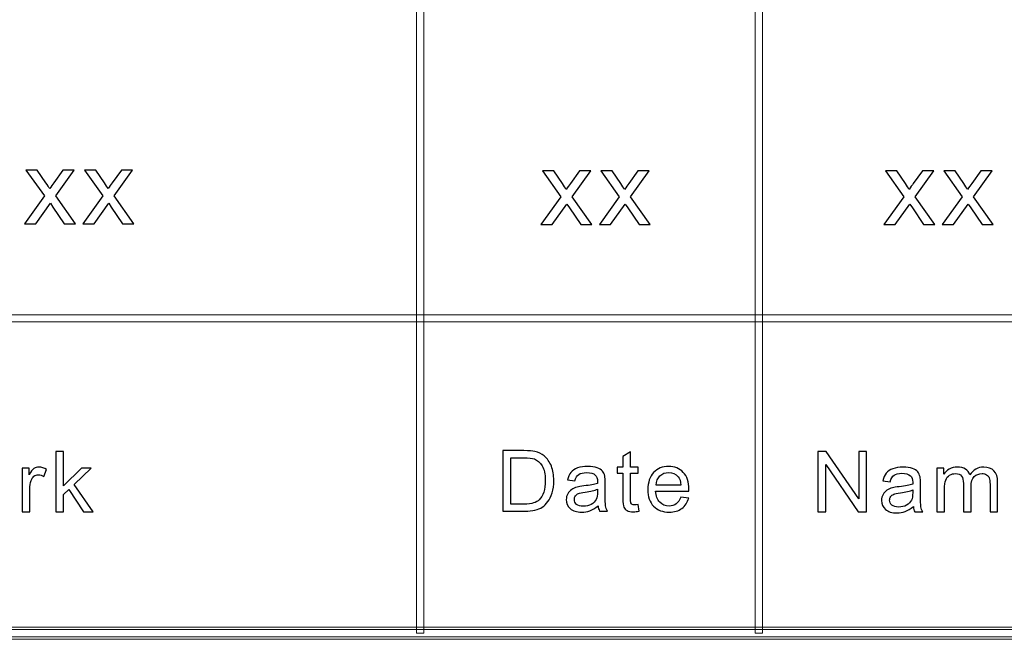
# Model space of a CAD drawing. Header units: millimetres. Extents: x -420 to 420, y -297 to 297.
# Tile 97 of 197: x 151 to 191, y -271 to -245. Entities that reach past the tile are written whole.
import ezdxf

# ---------------------------------------------------------------- set-up
doc = ezdxf.new("R2010")
doc.units = ezdxf.units.MM
doc.header["$MEASUREMENT"] = 0
doc.layers.add('layer 1', color=7, linetype='Continuous')

msp = doc.modelspace()

# ---------------------------------------------------------------- linework, layer by layer
at = {"layer": 'layer 1', "color": 7, "lineweight": 9}
for points in [[(167.4107, -270.3329), (167.4107, -270.3329), (167.1109, -270.3329), (167.1109, -270.3329), (167.1109, -270.3329), (167.1109, -270.3329), (167.1109, -218.3034), (167.1109, -218.3034), (167.1109, -218.3034), (167.1109, -218.3034), (167.4107, -218.3034), (167.4107, -218.3034), (167.4107, -218.3034), (167.4107, -218.3034), (167.4107, -270.3329), (167.4107, -270.3329)], [(181.4034, -270.3329), (181.4034, -270.3329), (181.1036, -270.3329), (181.1036, -270.3329), (181.1036, -270.3329), (181.1036, -270.3329), (181.1036, -218.3034), (181.1036, -218.3034), (181.1036, -218.3034), (181.1036, -218.3034), (181.4034, -218.3034), (181.4034, -218.3034), (181.4034, -218.3034), (181.4034, -218.3034), (181.4034, -270.3329), (181.4034, -270.3329)], [(393.1434, -257.1754), (393.1434, -257.1754), (393.1434, -257.4756), (393.1434, -257.4756), (393.1434, -257.4756), (393.1434, -257.4756), (117.2868, -257.4756), (117.2868, -257.4756), (117.2868, -257.4756), (117.2868, -257.4756), (117.2868, -257.1754), (117.2868, -257.1754), (117.2868, -257.1754), (117.2868, -257.1754), (393.1434, -257.1754), (393.1434, -257.1754)], [(-393.4478, -270.583), (-393.4478, -270.583), (-393.4478, -270.0827), (-393.4478, -270.0827), (-393.4478, -270.0827), (-393.4478, -270.0827), (393.1434, -270.0827), (393.1434, -270.0827), (393.1434, -270.0827), (393.1434, -270.0827), (393.1434, -270.583), (393.1434, -270.583), (393.1434, -270.583), (393.1434, -270.583), (-393.4478, -270.583), (-393.4478, -270.583)], [(393.2933, -270.1828), (393.2933, -270.1828), (393.2933, -270.483), (393.2933, -270.483), (393.2933, -270.483), (393.2933, -270.483), (117.1368, -270.483), (117.1368, -270.483), (117.1368, -270.483), (117.1368, -270.483), (117.1368, -270.1828), (117.1368, -270.1828), (117.1368, -270.1828), (117.1368, -270.1828), (393.2933, -270.1828), (393.2933, -270.1828)]]:
    msp.add_open_spline(points, degree=3, knots=[0, 0, 0, 0, 0.2, 0.2, 0.2, 0.2, 0.4, 0.4, 0.4, 0.4, 0.6, 0.6, 0.6, 0.6, 1, 1, 1, 1], dxfattribs=at)
at = {"layer": 'layer 1', "color": 7}
for points, knots in [([(150.9226, -253.4189), (150.9226, -253.4189), (151.7452, -252.2739), (151.7452, -252.2739), (151.7452, -252.2739), (151.7452, -252.2739), (150.9833, -251.2085), (150.9833, -251.2085), (150.9833, -251.2085), (150.9833, -251.2085), (151.453, -251.2085), (151.453, -251.2085), (151.453, -251.2085), (151.453, -251.2085), (151.8089, -251.7302), (151.8089, -251.7302), (151.8089, -251.7302), (151.8748, -251.8282), (151.9269, -251.9077), (151.9638, -251.9701), (151.9638, -251.9701), (152.0282, -251.8814), (152.0854, -251.8012), (152.1368, -251.7295), (152.1368, -251.7295), (152.1368, -251.7295), (152.5115, -251.2085), (152.5115, -251.2085), (152.5115, -251.2085), (152.5115, -251.2085), (152.9782, -251.2085), (152.9782, -251.2085), (152.9782, -251.2085), (152.9782, -251.2085), (152.212, -252.2739), (152.212, -252.2739), (152.212, -252.2739), (152.212, -252.2739), (153.0282, -253.4189), (153.0282, -253.4189), (153.0282, -253.4189), (153.0282, -253.4189), (152.5637, -253.4189), (152.5637, -253.4189), (152.5637, -253.4189), (152.5637, -253.4189), (152.0976, -252.7375), (152.0976, -252.7375), (152.0976, -252.7375), (152.0976, -252.7375), (151.9913, -252.5735), (151.9913, -252.5735), (151.9913, -252.5735), (151.9913, -252.5735), (151.3893, -253.4189), (151.3893, -253.4189), (151.3893, -253.4189), (151.3893, -253.4189), (150.9226, -253.4189), (150.9226, -253.4189)], [0, 0, 0, 0, 0.0625, 0.0625, 0.0625, 0.0625, 0.125, 0.125, 0.125, 0.125, 0.1875, 0.1875, 0.1875, 0.1875, 0.25, 0.25, 0.25, 0.25, 0.3125, 0.3125, 0.3125, 0.3125, 0.375, 0.375, 0.375, 0.375, 0.4375, 0.4375, 0.4375, 0.4375, 0.5, 0.5, 0.5, 0.5, 0.5625, 0.5625, 0.5625, 0.5625, 0.625, 0.625, 0.625, 0.625, 0.6875, 0.6875, 0.6875, 0.6875, 0.75, 0.75, 0.75, 0.75, 0.8125, 0.8125, 0.8125, 0.8125, 0.875, 0.875, 0.875, 0.875, 1, 1, 1, 1]), ([(153.3346, -253.4189), (153.3346, -253.4189), (154.1572, -252.2739), (154.1572, -252.2739), (154.1572, -252.2739), (154.1572, -252.2739), (153.3954, -251.2085), (153.3954, -251.2085), (153.3954, -251.2085), (153.3954, -251.2085), (153.865, -251.2085), (153.865, -251.2085), (153.865, -251.2085), (153.865, -251.2085), (154.221, -251.7302), (154.221, -251.7302), (154.221, -251.7302), (154.2868, -251.8282), (154.3389, -251.9077), (154.3758, -251.9701), (154.3758, -251.9701), (154.4402, -251.8814), (154.4974, -251.8012), (154.5488, -251.7295), (154.5488, -251.7295), (154.5488, -251.7295), (154.9235, -251.2085), (154.9235, -251.2085), (154.9235, -251.2085), (154.9235, -251.2085), (155.3903, -251.2085), (155.3903, -251.2085), (155.3903, -251.2085), (155.3903, -251.2085), (154.624, -252.2739), (154.624, -252.2739), (154.624, -252.2739), (154.624, -252.2739), (155.4402, -253.4189), (155.4402, -253.4189), (155.4402, -253.4189), (155.4402, -253.4189), (154.9757, -253.4189), (154.9757, -253.4189), (154.9757, -253.4189), (154.9757, -253.4189), (154.5096, -252.7375), (154.5096, -252.7375), (154.5096, -252.7375), (154.5096, -252.7375), (154.4033, -252.5735), (154.4033, -252.5735), (154.4033, -252.5735), (154.4033, -252.5735), (153.8013, -253.4189), (153.8013, -253.4189), (153.8013, -253.4189), (153.8013, -253.4189), (153.3346, -253.4189), (153.3346, -253.4189)], [0, 0, 0, 0, 0.0625, 0.0625, 0.0625, 0.0625, 0.125, 0.125, 0.125, 0.125, 0.1875, 0.1875, 0.1875, 0.1875, 0.25, 0.25, 0.25, 0.25, 0.3125, 0.3125, 0.3125, 0.3125, 0.375, 0.375, 0.375, 0.375, 0.4375, 0.4375, 0.4375, 0.4375, 0.5, 0.5, 0.5, 0.5, 0.5625, 0.5625, 0.5625, 0.5625, 0.625, 0.625, 0.625, 0.625, 0.6875, 0.6875, 0.6875, 0.6875, 0.75, 0.75, 0.75, 0.75, 0.8125, 0.8125, 0.8125, 0.8125, 0.875, 0.875, 0.875, 0.875, 1, 1, 1, 1]), ([(172.2544, -253.4502), (172.2544, -253.4502), (173.077, -252.3052), (173.077, -252.3052), (173.077, -252.3052), (173.077, -252.3052), (172.3151, -251.2398), (172.3151, -251.2398), (172.3151, -251.2398), (172.3151, -251.2398), (172.7848, -251.2398), (172.7848, -251.2398), (172.7848, -251.2398), (172.7848, -251.2398), (173.1407, -251.7615), (173.1407, -251.7615), (173.1407, -251.7615), (173.2066, -251.8595), (173.2587, -251.939), (173.2956, -252.0014), (173.2956, -252.0014), (173.36, -251.9127), (173.4172, -251.8325), (173.4685, -251.7608), (173.4685, -251.7608), (173.4685, -251.7608), (173.8433, -251.2398), (173.8433, -251.2398), (173.8433, -251.2398), (173.8433, -251.2398), (174.31, -251.2398), (174.31, -251.2398), (174.31, -251.2398), (174.31, -251.2398), (173.5438, -252.3052), (173.5438, -252.3052), (173.5438, -252.3052), (173.5438, -252.3052), (174.36, -253.4502), (174.36, -253.4502), (174.36, -253.4502), (174.36, -253.4502), (173.8955, -253.4502), (173.8955, -253.4502), (173.8955, -253.4502), (173.8955, -253.4502), (173.4294, -252.7688), (173.4294, -252.7688), (173.4294, -252.7688), (173.4294, -252.7688), (173.3231, -252.6048), (173.3231, -252.6048), (173.3231, -252.6048), (173.3231, -252.6048), (172.721, -253.4502), (172.721, -253.4502), (172.721, -253.4502), (172.721, -253.4502), (172.2544, -253.4502), (172.2544, -253.4502)], [0, 0, 0, 0, 0.0625, 0.0625, 0.0625, 0.0625, 0.125, 0.125, 0.125, 0.125, 0.1875, 0.1875, 0.1875, 0.1875, 0.25, 0.25, 0.25, 0.25, 0.3125, 0.3125, 0.3125, 0.3125, 0.375, 0.375, 0.375, 0.375, 0.4375, 0.4375, 0.4375, 0.4375, 0.5, 0.5, 0.5, 0.5, 0.5625, 0.5625, 0.5625, 0.5625, 0.625, 0.625, 0.625, 0.625, 0.6875, 0.6875, 0.6875, 0.6875, 0.75, 0.75, 0.75, 0.75, 0.8125, 0.8125, 0.8125, 0.8125, 0.875, 0.875, 0.875, 0.875, 1, 1, 1, 1]), ([(174.6664, -253.4502), (174.6664, -253.4502), (175.489, -252.3052), (175.489, -252.3052), (175.489, -252.3052), (175.489, -252.3052), (174.7272, -251.2398), (174.7272, -251.2398), (174.7272, -251.2398), (174.7272, -251.2398), (175.1968, -251.2398), (175.1968, -251.2398), (175.1968, -251.2398), (175.1968, -251.2398), (175.5527, -251.7615), (175.5527, -251.7615), (175.5527, -251.7615), (175.6186, -251.8595), (175.6707, -251.939), (175.7076, -252.0014), (175.7076, -252.0014), (175.772, -251.9127), (175.8292, -251.8325), (175.8806, -251.7608), (175.8806, -251.7608), (175.8806, -251.7608), (176.2553, -251.2398), (176.2553, -251.2398), (176.2553, -251.2398), (176.2553, -251.2398), (176.7221, -251.2398), (176.7221, -251.2398), (176.7221, -251.2398), (176.7221, -251.2398), (175.9558, -252.3052), (175.9558, -252.3052), (175.9558, -252.3052), (175.9558, -252.3052), (176.772, -253.4502), (176.772, -253.4502), (176.772, -253.4502), (176.772, -253.4502), (176.3075, -253.4502), (176.3075, -253.4502), (176.3075, -253.4502), (176.3075, -253.4502), (175.8414, -252.7688), (175.8414, -252.7688), (175.8414, -252.7688), (175.8414, -252.7688), (175.7351, -252.6048), (175.7351, -252.6048), (175.7351, -252.6048), (175.7351, -252.6048), (175.1331, -253.4502), (175.1331, -253.4502), (175.1331, -253.4502), (175.1331, -253.4502), (174.6664, -253.4502), (174.6664, -253.4502)], [0, 0, 0, 0, 0.0625, 0.0625, 0.0625, 0.0625, 0.125, 0.125, 0.125, 0.125, 0.1875, 0.1875, 0.1875, 0.1875, 0.25, 0.25, 0.25, 0.25, 0.3125, 0.3125, 0.3125, 0.3125, 0.375, 0.375, 0.375, 0.375, 0.4375, 0.4375, 0.4375, 0.4375, 0.5, 0.5, 0.5, 0.5, 0.5625, 0.5625, 0.5625, 0.5625, 0.625, 0.625, 0.625, 0.625, 0.6875, 0.6875, 0.6875, 0.6875, 0.75, 0.75, 0.75, 0.75, 0.8125, 0.8125, 0.8125, 0.8125, 0.875, 0.875, 0.875, 0.875, 1, 1, 1, 1]), ([(186.4197, -253.4502), (186.4197, -253.4502), (187.2423, -252.3052), (187.2423, -252.3052), (187.2423, -252.3052), (187.2423, -252.3052), (186.4804, -251.2398), (186.4804, -251.2398), (186.4804, -251.2398), (186.4804, -251.2398), (186.9501, -251.2398), (186.9501, -251.2398), (186.9501, -251.2398), (186.9501, -251.2398), (187.306, -251.7615), (187.306, -251.7615), (187.306, -251.7615), (187.3719, -251.8595), (187.424, -251.939), (187.4609, -252.0014), (187.4609, -252.0014), (187.5253, -251.9127), (187.5825, -251.8325), (187.6338, -251.7608), (187.6338, -251.7608), (187.6338, -251.7608), (188.0086, -251.2398), (188.0086, -251.2398), (188.0086, -251.2398), (188.0086, -251.2398), (188.4753, -251.2398), (188.4753, -251.2398), (188.4753, -251.2398), (188.4753, -251.2398), (187.7091, -252.3052), (187.7091, -252.3052), (187.7091, -252.3052), (187.7091, -252.3052), (188.5253, -253.4502), (188.5253, -253.4502), (188.5253, -253.4502), (188.5253, -253.4502), (188.0608, -253.4502), (188.0608, -253.4502), (188.0608, -253.4502), (188.0608, -253.4502), (187.5947, -252.7688), (187.5947, -252.7688), (187.5947, -252.7688), (187.5947, -252.7688), (187.4884, -252.6048), (187.4884, -252.6048), (187.4884, -252.6048), (187.4884, -252.6048), (186.8863, -253.4502), (186.8863, -253.4502), (186.8863, -253.4502), (186.8863, -253.4502), (186.4197, -253.4502), (186.4197, -253.4502)], [0, 0, 0, 0, 0.0625, 0.0625, 0.0625, 0.0625, 0.125, 0.125, 0.125, 0.125, 0.1875, 0.1875, 0.1875, 0.1875, 0.25, 0.25, 0.25, 0.25, 0.3125, 0.3125, 0.3125, 0.3125, 0.375, 0.375, 0.375, 0.375, 0.4375, 0.4375, 0.4375, 0.4375, 0.5, 0.5, 0.5, 0.5, 0.5625, 0.5625, 0.5625, 0.5625, 0.625, 0.625, 0.625, 0.625, 0.6875, 0.6875, 0.6875, 0.6875, 0.75, 0.75, 0.75, 0.75, 0.8125, 0.8125, 0.8125, 0.8125, 0.875, 0.875, 0.875, 0.875, 1, 1, 1, 1]), ([(188.8317, -253.4502), (188.8317, -253.4502), (189.6543, -252.3052), (189.6543, -252.3052), (189.6543, -252.3052), (189.6543, -252.3052), (188.8925, -251.2398), (188.8925, -251.2398), (188.8925, -251.2398), (188.8925, -251.2398), (189.3621, -251.2398), (189.3621, -251.2398), (189.3621, -251.2398), (189.3621, -251.2398), (189.718, -251.7615), (189.718, -251.7615), (189.718, -251.7615), (189.7839, -251.8595), (189.836, -251.939), (189.8729, -252.0014), (189.8729, -252.0014), (189.9373, -251.9127), (189.9945, -251.8325), (190.0459, -251.7608), (190.0459, -251.7608), (190.0459, -251.7608), (190.4206, -251.2398), (190.4206, -251.2398), (190.4206, -251.2398), (190.4206, -251.2398), (190.8874, -251.2398), (190.8874, -251.2398), (190.8874, -251.2398), (190.8874, -251.2398), (190.1211, -252.3052), (190.1211, -252.3052), (190.1211, -252.3052), (190.1211, -252.3052), (190.9373, -253.4502), (190.9373, -253.4502), (190.9373, -253.4502), (190.9373, -253.4502), (190.4728, -253.4502), (190.4728, -253.4502), (190.4728, -253.4502), (190.4728, -253.4502), (190.0067, -252.7688), (190.0067, -252.7688), (190.0067, -252.7688), (190.0067, -252.7688), (189.9004, -252.6048), (189.9004, -252.6048), (189.9004, -252.6048), (189.9004, -252.6048), (189.2984, -253.4502), (189.2984, -253.4502), (189.2984, -253.4502), (189.2984, -253.4502), (188.8317, -253.4502), (188.8317, -253.4502)], [0, 0, 0, 0, 0.0625, 0.0625, 0.0625, 0.0625, 0.125, 0.125, 0.125, 0.125, 0.1875, 0.1875, 0.1875, 0.1875, 0.25, 0.25, 0.25, 0.25, 0.3125, 0.3125, 0.3125, 0.3125, 0.375, 0.375, 0.375, 0.375, 0.4375, 0.4375, 0.4375, 0.4375, 0.5, 0.5, 0.5, 0.5, 0.5625, 0.5625, 0.5625, 0.5625, 0.625, 0.625, 0.625, 0.625, 0.6875, 0.6875, 0.6875, 0.6875, 0.75, 0.75, 0.75, 0.75, 0.8125, 0.8125, 0.8125, 0.8125, 0.875, 0.875, 0.875, 0.875, 1, 1, 1, 1]), ([(152.2224, -265.3238), (152.2224, -265.3238), (152.2224, -262.8219), (152.2224, -262.8219), (152.2224, -262.8219), (152.2224, -262.8219), (152.5359, -262.8219), (152.5359, -262.8219), (152.5359, -262.8219), (152.5359, -262.8219), (152.5359, -264.247), (152.5359, -264.247), (152.5359, -264.247), (152.5359, -264.247), (153.2767, -263.5103), (153.2767, -263.5103), (153.2767, -263.5103), (153.2767, -263.5103), (153.6816, -263.5103), (153.6816, -263.5103), (153.6816, -263.5103), (153.6816, -263.5103), (152.9763, -264.1841), (152.9763, -264.1841), (152.9763, -264.1841), (152.9763, -264.1841), (153.7529, -265.3238), (153.7529, -265.3238), (153.7529, -265.3238), (153.7529, -265.3238), (153.3669, -265.3238), (153.3669, -265.3238), (153.3669, -265.3238), (153.3669, -265.3238), (152.7531, -264.3972), (152.7531, -264.3972), (152.7531, -264.3972), (152.7531, -264.3972), (152.5359, -264.6046), (152.5359, -264.6046), (152.5359, -264.6046), (152.5359, -264.6046), (152.5359, -265.3238), (152.5359, -265.3238), (152.5359, -265.3238), (152.5359, -265.3238), (152.2224, -265.3238), (152.2224, -265.3238)], [0, 0, 0, 0, 0.0769231, 0.0769231, 0.0769231, 0.0769231, 0.1538462, 0.1538462, 0.1538462, 0.1538462, 0.2307692, 0.2307692, 0.2307692, 0.2307692, 0.3076923, 0.3076923, 0.3076923, 0.3076923, 0.3846154, 0.3846154, 0.3846154, 0.3846154, 0.4615385, 0.4615385, 0.4615385, 0.4615385, 0.5384615, 0.5384615, 0.5384615, 0.5384615, 0.6153846, 0.6153846, 0.6153846, 0.6153846, 0.6923077, 0.6923077, 0.6923077, 0.6923077, 0.7692308, 0.7692308, 0.7692308, 0.7692308, 0.8461538, 0.8461538, 0.8461538, 0.8461538, 1, 1, 1, 1]), ([(170.6755, -265.2929), (170.6755, -265.2929), (170.6755, -262.791), (170.6755, -262.791), (170.6755, -262.791), (170.6755, -262.791), (171.5541, -262.791), (171.5541, -262.791), (171.5541, -262.791), (171.7524, -262.791), (171.9038, -262.8026), (172.0083, -262.8265), (172.0083, -262.8265), (172.1543, -262.8597), (172.279, -262.9197), (172.3823, -263.0059), (172.3823, -263.0059), (172.517, -263.1177), (172.6173, -263.2598), (172.6839, -263.4333), (172.6839, -263.4333), (172.751, -263.6069), (172.7842, -263.8055), (172.7842, -264.0285), (172.7842, -264.0285), (172.7842, -264.2184), (172.7617, -264.3867), (172.7165, -264.5335), (172.7165, -264.5335), (172.6714, -264.6802), (172.6132, -264.802), (172.5426, -264.898), (172.5426, -264.898), (172.4714, -264.9941), (172.3942, -265.0698), (172.3099, -265.1246), (172.3099, -265.1246), (172.2261, -265.1799), (172.1247, -265.2218), (172.0059, -265.2504), (172.0059, -265.2504), (171.8865, -265.2789), (171.75, -265.2929), (171.5957, -265.2929), (171.5957, -265.2929), (171.5957, -265.2929), (170.6755, -265.2929), (170.6755, -265.2929)], [0, 0, 0, 0, 0.0769231, 0.0769231, 0.0769231, 0.0769231, 0.1538462, 0.1538462, 0.1538462, 0.1538462, 0.2307692, 0.2307692, 0.2307692, 0.2307692, 0.3076923, 0.3076923, 0.3076923, 0.3076923, 0.3846154, 0.3846154, 0.3846154, 0.3846154, 0.4615385, 0.4615385, 0.4615385, 0.4615385, 0.5384615, 0.5384615, 0.5384615, 0.5384615, 0.6153846, 0.6153846, 0.6153846, 0.6153846, 0.6923077, 0.6923077, 0.6923077, 0.6923077, 0.7692308, 0.7692308, 0.7692308, 0.7692308, 0.8461538, 0.8461538, 0.8461538, 0.8461538, 1, 1, 1, 1]), ([(171.0139, -264.9994), (171.0139, -264.9994), (171.5577, -264.9994), (171.5577, -264.9994), (171.5577, -264.9994), (171.7257, -264.9994), (171.8575, -264.9842), (171.9531, -264.9534), (171.9531, -264.9534), (172.0486, -264.9225), (172.1247, -264.8794), (172.1816, -264.8235), (172.1816, -264.8235), (172.2612, -264.7449), (172.3235, -264.6389), (172.368, -264.5061), (172.368, -264.5061), (172.4125, -264.3733), (172.4351, -264.2126), (172.4351, -264.0233), (172.4351, -264.0233), (172.4351, -263.7612), (172.3911, -263.5597), (172.3039, -263.4188), (172.3039, -263.4188), (172.2166, -263.2779), (172.1104, -263.1835), (171.9851, -263.1358), (171.9851, -263.1358), (171.8949, -263.1014), (171.7494, -263.0845), (171.5487, -263.0845), (171.5487, -263.0845), (171.5487, -263.0845), (171.0139, -263.0845), (171.0139, -263.0845), (171.0139, -263.0845), (171.0139, -263.0845), (171.0139, -264.9994), (171.0139, -264.9994)], [0, 0, 0, 0, 0.0909091, 0.0909091, 0.0909091, 0.0909091, 0.1818182, 0.1818182, 0.1818182, 0.1818182, 0.2727273, 0.2727273, 0.2727273, 0.2727273, 0.3636364, 0.3636364, 0.3636364, 0.3636364, 0.4545455, 0.4545455, 0.4545455, 0.4545455, 0.5454545, 0.5454545, 0.5454545, 0.5454545, 0.6363636, 0.6363636, 0.6363636, 0.6363636, 0.7272727, 0.7272727, 0.7272727, 0.7272727, 0.8181818, 0.8181818, 0.8181818, 0.8181818, 1, 1, 1, 1]), ([(176.2659, -265.0186), (176.2659, -265.0186), (176.3088, -265.29), (176.3088, -265.29), (176.3088, -265.29), (176.2209, -265.308), (176.1419, -265.3174), (176.0731, -265.3174), (176.0731, -265.3174), (175.9596, -265.3174), (175.8718, -265.2999), (175.8089, -265.2644), (175.8089, -265.2644), (175.7465, -265.2288), (175.7026, -265.1828), (175.6771, -265.1252), (175.6771, -265.1252), (175.6516, -265.0675), (175.639, -264.9464), (175.639, -264.7618), (175.639, -264.7618), (175.639, -264.7618), (175.639, -263.717), (175.639, -263.717), (175.639, -263.717), (175.639, -263.717), (175.4075, -263.717), (175.4075, -263.717), (175.4075, -263.717), (175.4075, -263.717), (175.4075, -263.4794), (175.4075, -263.4794), (175.4075, -263.4794), (175.4075, -263.4794), (175.639, -263.4794), (175.639, -263.4794), (175.639, -263.4794), (175.639, -263.4794), (175.639, -263.0309), (175.639, -263.0309), (175.639, -263.0309), (175.639, -263.0309), (175.9525, -262.8463), (175.9525, -262.8463), (175.9525, -262.8463), (175.9525, -262.8463), (175.9525, -263.4794), (175.9525, -263.4794), (175.9525, -263.4794), (175.9525, -263.4794), (176.2659, -263.4794), (176.2659, -263.4794), (176.2659, -263.4794), (176.2659, -263.4794), (176.2659, -263.717), (176.2659, -263.717), (176.2659, -263.717), (176.2659, -263.717), (175.9525, -263.717), (175.9525, -263.717), (175.9525, -263.717), (175.9525, -263.717), (175.9525, -264.7792), (175.9525, -264.7792), (175.9525, -264.7792), (175.9525, -264.8672), (175.9579, -264.9237), (175.9691, -264.9487), (175.9691, -264.9487), (175.9798, -264.9738), (175.9976, -264.9936), (176.0226, -265.0087), (176.0226, -265.0087), (176.0475, -265.0233), (176.0832, -265.0308), (176.1295, -265.0308), (176.1295, -265.0308), (176.1639, -265.0308), (176.2096, -265.0268), (176.2659, -265.0186)], [0, 0, 0, 0, 0.047619, 0.047619, 0.047619, 0.047619, 0.0952381, 0.0952381, 0.0952381, 0.0952381, 0.1428571, 0.1428571, 0.1428571, 0.1428571, 0.1904762, 0.1904762, 0.1904762, 0.1904762, 0.2380952, 0.2380952, 0.2380952, 0.2380952, 0.2857143, 0.2857143, 0.2857143, 0.2857143, 0.3333333, 0.3333333, 0.3333333, 0.3333333, 0.3809524, 0.3809524, 0.3809524, 0.3809524, 0.4285714, 0.4285714, 0.4285714, 0.4285714, 0.4761905, 0.4761905, 0.4761905, 0.4761905, 0.5238095, 0.5238095, 0.5238095, 0.5238095, 0.5714286, 0.5714286, 0.5714286, 0.5714286, 0.6190476, 0.6190476, 0.6190476, 0.6190476, 0.6666667, 0.6666667, 0.6666667, 0.6666667, 0.7142857, 0.7142857, 0.7142857, 0.7142857, 0.7619048, 0.7619048, 0.7619048, 0.7619048, 0.8095238, 0.8095238, 0.8095238, 0.8095238, 0.8571429, 0.8571429, 0.8571429, 0.8571429, 0.9047619, 0.9047619, 0.9047619, 0.9047619, 1, 1, 1, 1]), ([(183.6941, -265.3246), (183.6941, -265.3246), (183.6941, -262.8227), (183.6941, -262.8227), (183.6941, -262.8227), (183.6941, -262.8227), (184.0408, -262.8227), (184.0408, -262.8227), (184.0408, -262.8227), (184.0408, -262.8227), (185.3789, -264.7865), (185.3789, -264.7865), (185.3789, -264.7865), (185.3789, -264.7865), (185.3789, -262.8227), (185.3789, -262.8227), (185.3789, -262.8227), (185.3789, -262.8227), (185.7031, -262.8227), (185.7031, -262.8227), (185.7031, -262.8227), (185.7031, -262.8227), (185.7031, -265.3246), (185.7031, -265.3246), (185.7031, -265.3246), (185.7031, -265.3246), (185.3563, -265.3246), (185.3563, -265.3246), (185.3563, -265.3246), (185.3563, -265.3246), (184.0182, -263.3608), (184.0182, -263.3608), (184.0182, -263.3608), (184.0182, -263.3608), (184.0182, -265.3246), (184.0182, -265.3246), (184.0182, -265.3246), (184.0182, -265.3246), (183.6941, -265.3246), (183.6941, -265.3246)], [0, 0, 0, 0, 0.0909091, 0.0909091, 0.0909091, 0.0909091, 0.1818182, 0.1818182, 0.1818182, 0.1818182, 0.2727273, 0.2727273, 0.2727273, 0.2727273, 0.3636364, 0.3636364, 0.3636364, 0.3636364, 0.4545455, 0.4545455, 0.4545455, 0.4545455, 0.5454545, 0.5454545, 0.5454545, 0.5454545, 0.6363636, 0.6363636, 0.6363636, 0.6363636, 0.7272727, 0.7272727, 0.7272727, 0.7272727, 0.8181818, 0.8181818, 0.8181818, 0.8181818, 1, 1, 1, 1]), ([(150.8335, -265.3238), (150.8335, -265.3238), (150.8335, -263.5103), (150.8335, -263.5103), (150.8335, -263.5103), (150.8335, -263.5103), (151.115, -263.5103), (151.115, -263.5103), (151.115, -263.5103), (151.115, -263.5103), (151.115, -263.7881), (151.115, -263.7881), (151.115, -263.7881), (151.1867, -263.6593), (151.2533, -263.5743), (151.3144, -263.5336), (151.3144, -263.5336), (151.3755, -263.4922), (151.4427, -263.4718), (151.5157, -263.4718), (151.5157, -263.4718), (151.6214, -263.4718), (151.7288, -263.5044), (151.838, -263.5691), (151.838, -263.5691), (151.838, -263.5691), (151.7264, -263.8527), (151.7264, -263.8527), (151.7264, -263.8527), (151.6504, -263.8108), (151.5744, -263.7898), (151.4984, -263.7898), (151.4984, -263.7898), (151.4301, -263.7898), (151.369, -263.8102), (151.315, -263.8504), (151.315, -263.8504), (151.2609, -263.8906), (151.2224, -263.9465), (151.1993, -264.0181), (151.1993, -264.0181), (151.1642, -264.127), (151.147, -264.2464), (151.147, -264.3763), (151.147, -264.3763), (151.147, -264.3763), (151.147, -265.3238), (151.147, -265.3238), (151.147, -265.3238), (151.147, -265.3238), (150.8335, -265.3238), (150.8335, -265.3238)], [0, 0, 0, 0, 0.0714286, 0.0714286, 0.0714286, 0.0714286, 0.1428571, 0.1428571, 0.1428571, 0.1428571, 0.2142857, 0.2142857, 0.2142857, 0.2142857, 0.2857143, 0.2857143, 0.2857143, 0.2857143, 0.3571429, 0.3571429, 0.3571429, 0.3571429, 0.4285714, 0.4285714, 0.4285714, 0.4285714, 0.5, 0.5, 0.5, 0.5, 0.5714286, 0.5714286, 0.5714286, 0.5714286, 0.6428571, 0.6428571, 0.6428571, 0.6428571, 0.7142857, 0.7142857, 0.7142857, 0.7142857, 0.7857143, 0.7857143, 0.7857143, 0.7857143, 0.8571429, 0.8571429, 0.8571429, 0.8571429, 1, 1, 1, 1]), ([(174.6142, -265.0658), (174.4978, -265.163), (174.3856, -265.2312), (174.2782, -265.2714), (174.2782, -265.2714), (174.1707, -265.3115), (174.0556, -265.3313), (173.932, -265.3313), (173.932, -265.3313), (173.729, -265.3313), (173.5729, -265.283), (173.4636, -265.1857), (173.4636, -265.1857), (173.3544, -265.0891), (173.2998, -264.965), (173.2998, -264.8142), (173.2998, -264.8142), (173.2998, -264.7257), (173.3206, -264.6447), (173.3616, -264.5713), (173.3616, -264.5713), (173.4031, -264.4979), (173.4571, -264.4397), (173.5236, -264.3954), (173.5236, -264.3954), (173.5907, -264.3512), (173.6654, -264.3174), (173.7492, -264.2947), (173.7492, -264.2947), (173.8109, -264.279), (173.9042, -264.2638), (174.0282, -264.2487), (174.0282, -264.2487), (174.2811, -264.2196), (174.4681, -264.184), (174.5875, -264.1433), (174.5875, -264.1433), (174.5886, -264.1013), (174.5892, -264.0746), (174.5892, -264.0635), (174.5892, -264.0635), (174.5892, -263.9389), (174.5595, -263.8509), (174.5002, -263.7997), (174.5002, -263.7997), (174.4201, -263.7304), (174.3007, -263.696), (174.1428, -263.696), (174.1428, -263.696), (173.995, -263.696), (173.8857, -263.7216), (173.8157, -263.7723), (173.8157, -263.7723), (173.7451, -263.823), (173.6934, -263.9127), (173.6595, -264.0419), (173.6595, -264.0419), (173.6595, -264.0419), (173.3532, -264), (173.3532, -264), (173.3532, -264), (173.3811, -263.8713), (173.4268, -263.7671), (173.4909, -263.6879), (173.4909, -263.6879), (173.555, -263.6086), (173.6477, -263.5481), (173.7688, -263.505), (173.7688, -263.505), (173.8893, -263.4625), (174.03, -263.4409), (174.1891, -263.4409), (174.1891, -263.4409), (174.347, -263.4409), (174.4758, -263.459), (174.575, -263.4957), (174.575, -263.4957), (174.6735, -263.5324), (174.7466, -263.5778), (174.7929, -263.6331), (174.7929, -263.6331), (174.8391, -263.6884), (174.8718, -263.7583), (174.8908, -263.8428), (174.8908, -263.8428), (174.9009, -263.8952), (174.9062, -263.9895), (174.9062, -264.1252), (174.9062, -264.1252), (174.9062, -264.1252), (174.9062, -264.5329), (174.9062, -264.5329), (174.9062, -264.5329), (174.9062, -264.8177), (174.9127, -264.9976), (174.9258, -265.0739), (174.9258, -265.0739), (174.9383, -265.1502), (174.9644, -265.223), (175.0024, -265.2929), (175.0024, -265.2929), (175.0024, -265.2929), (174.6747, -265.2929), (174.6747, -265.2929), (174.6747, -265.2929), (174.6432, -265.2283), (174.623, -265.1525), (174.6142, -265.0658)], [0, 0, 0, 0, 0.0357143, 0.0357143, 0.0357143, 0.0357143, 0.0714286, 0.0714286, 0.0714286, 0.0714286, 0.1071429, 0.1071429, 0.1071429, 0.1071429, 0.1428571, 0.1428571, 0.1428571, 0.1428571, 0.1785714, 0.1785714, 0.1785714, 0.1785714, 0.2142857, 0.2142857, 0.2142857, 0.2142857, 0.25, 0.25, 0.25, 0.25, 0.2857143, 0.2857143, 0.2857143, 0.2857143, 0.3214286, 0.3214286, 0.3214286, 0.3214286, 0.3571429, 0.3571429, 0.3571429, 0.3571429, 0.3928571, 0.3928571, 0.3928571, 0.3928571, 0.4285714, 0.4285714, 0.4285714, 0.4285714, 0.4642857, 0.4642857, 0.4642857, 0.4642857, 0.5, 0.5, 0.5, 0.5, 0.5357143, 0.5357143, 0.5357143, 0.5357143, 0.5714286, 0.5714286, 0.5714286, 0.5714286, 0.6071429, 0.6071429, 0.6071429, 0.6071429, 0.6428571, 0.6428571, 0.6428571, 0.6428571, 0.6785714, 0.6785714, 0.6785714, 0.6785714, 0.7142857, 0.7142857, 0.7142857, 0.7142857, 0.75, 0.75, 0.75, 0.75, 0.7857143, 0.7857143, 0.7857143, 0.7857143, 0.8214286, 0.8214286, 0.8214286, 0.8214286, 0.8571429, 0.8571429, 0.8571429, 0.8571429, 0.8928571, 0.8928571, 0.8928571, 0.8928571, 0.9285714, 0.9285714, 0.9285714, 0.9285714, 1, 1, 1, 1]), ([(178.0341, -264.7059), (178.0341, -264.7059), (178.3583, -264.7478), (178.3583, -264.7478), (178.3583, -264.7478), (178.3078, -264.9324), (178.2134, -265.0763), (178.0757, -265.1782), (178.0757, -265.1782), (177.938, -265.2801), (177.7623, -265.3313), (177.5479, -265.3313), (177.5479, -265.3313), (177.2784, -265.3313), (177.0647, -265.2498), (176.9068, -265.0867), (176.9068, -265.0867), (176.7488, -264.9243), (176.6699, -264.6954), (176.6699, -264.4013), (176.6699, -264.4013), (176.6699, -264.0973), (176.7494, -263.8608), (176.9092, -263.6931), (176.9092, -263.6931), (177.0689, -263.5248), (177.276, -263.4409), (177.5307, -263.4409), (177.5307, -263.4409), (177.7771, -263.4409), (177.9784, -263.523), (178.1344, -263.6879), (178.1344, -263.6879), (178.2906, -263.8527), (178.369, -264.0845), (178.369, -264.3832), (178.369, -264.3832), (178.369, -264.4013), (178.3684, -264.4286), (178.3672, -264.4648), (178.3672, -264.4648), (178.3672, -264.4648), (176.9905, -264.4648), (176.9905, -264.4648), (176.9905, -264.4648), (177.0023, -264.6633), (177.0593, -264.8159), (177.1627, -264.9213), (177.1627, -264.9213), (177.2653, -265.0268), (177.3942, -265.0797), (177.5479, -265.0797), (177.5479, -265.0797), (177.6625, -265.0797), (177.7604, -265.05), (177.8412, -264.9906), (177.8412, -264.9906), (177.9225, -264.9312), (177.9866, -264.8363), (178.0341, -264.7059)], [0, 0, 0, 0, 0.0625, 0.0625, 0.0625, 0.0625, 0.125, 0.125, 0.125, 0.125, 0.1875, 0.1875, 0.1875, 0.1875, 0.25, 0.25, 0.25, 0.25, 0.3125, 0.3125, 0.3125, 0.3125, 0.375, 0.375, 0.375, 0.375, 0.4375, 0.4375, 0.4375, 0.4375, 0.5, 0.5, 0.5, 0.5, 0.5625, 0.5625, 0.5625, 0.5625, 0.625, 0.625, 0.625, 0.625, 0.6875, 0.6875, 0.6875, 0.6875, 0.75, 0.75, 0.75, 0.75, 0.8125, 0.8125, 0.8125, 0.8125, 0.875, 0.875, 0.875, 0.875, 1, 1, 1, 1]), ([(187.6363, -265.0975), (187.5199, -265.1947), (187.4078, -265.2629), (187.3004, -265.3031), (187.3004, -265.3031), (187.1929, -265.3432), (187.0777, -265.363), (186.9542, -265.363), (186.9542, -265.363), (186.7512, -265.363), (186.5951, -265.3147), (186.4858, -265.2174), (186.4858, -265.2174), (186.3766, -265.1208), (186.322, -264.9967), (186.322, -264.8459), (186.322, -264.8459), (186.322, -264.7574), (186.3428, -264.6764), (186.3837, -264.603), (186.3837, -264.603), (186.4252, -264.5296), (186.4793, -264.4714), (186.5458, -264.4271), (186.5458, -264.4271), (186.6129, -264.3829), (186.6876, -264.3491), (186.7714, -264.3264), (186.7714, -264.3264), (186.8331, -264.3107), (186.9263, -264.2955), (187.0504, -264.2804), (187.0504, -264.2804), (187.3033, -264.2513), (187.4903, -264.2157), (187.6096, -264.175), (187.6096, -264.175), (187.6107, -264.133), (187.6114, -264.1063), (187.6114, -264.0952), (187.6114, -264.0952), (187.6114, -263.9706), (187.5817, -263.8826), (187.5224, -263.8314), (187.5224, -263.8314), (187.4422, -263.7621), (187.3229, -263.7277), (187.165, -263.7277), (187.165, -263.7277), (187.0172, -263.7277), (186.9079, -263.7533), (186.8379, -263.804), (186.8379, -263.804), (186.7672, -263.8547), (186.7155, -263.9444), (186.6817, -264.0736), (186.6817, -264.0736), (186.6817, -264.0736), (186.3754, -264.0317), (186.3754, -264.0317), (186.3754, -264.0317), (186.4033, -263.903), (186.449, -263.7988), (186.5131, -263.7196), (186.5131, -263.7196), (186.5772, -263.6403), (186.6699, -263.5798), (186.791, -263.5367), (186.791, -263.5367), (186.9115, -263.4942), (187.0521, -263.4726), (187.2113, -263.4726), (187.2113, -263.4726), (187.3692, -263.4726), (187.498, -263.4907), (187.5972, -263.5274), (187.5972, -263.5274), (187.6957, -263.5641), (187.7687, -263.6095), (187.815, -263.6648), (187.815, -263.6648), (187.8613, -263.7201), (187.8939, -263.79), (187.913, -263.8745), (187.913, -263.8745), (187.9231, -263.9269), (187.9284, -264.0212), (187.9284, -264.1569), (187.9284, -264.1569), (187.9284, -264.1569), (187.9284, -264.5646), (187.9284, -264.5646), (187.9284, -264.5646), (187.9284, -264.8494), (187.9349, -265.0293), (187.948, -265.1056), (187.948, -265.1056), (187.9605, -265.1819), (187.9866, -265.2547), (188.0246, -265.3246), (188.0246, -265.3246), (188.0246, -265.3246), (187.6969, -265.3246), (187.6969, -265.3246), (187.6969, -265.3246), (187.6654, -265.26), (187.6452, -265.1842), (187.6363, -265.0975)], [0, 0, 0, 0, 0.0357143, 0.0357143, 0.0357143, 0.0357143, 0.0714286, 0.0714286, 0.0714286, 0.0714286, 0.1071429, 0.1071429, 0.1071429, 0.1071429, 0.1428571, 0.1428571, 0.1428571, 0.1428571, 0.1785714, 0.1785714, 0.1785714, 0.1785714, 0.2142857, 0.2142857, 0.2142857, 0.2142857, 0.25, 0.25, 0.25, 0.25, 0.2857143, 0.2857143, 0.2857143, 0.2857143, 0.3214286, 0.3214286, 0.3214286, 0.3214286, 0.3571429, 0.3571429, 0.3571429, 0.3571429, 0.3928571, 0.3928571, 0.3928571, 0.3928571, 0.4285714, 0.4285714, 0.4285714, 0.4285714, 0.4642857, 0.4642857, 0.4642857, 0.4642857, 0.5, 0.5, 0.5, 0.5, 0.5357143, 0.5357143, 0.5357143, 0.5357143, 0.5714286, 0.5714286, 0.5714286, 0.5714286, 0.6071429, 0.6071429, 0.6071429, 0.6071429, 0.6428571, 0.6428571, 0.6428571, 0.6428571, 0.6785714, 0.6785714, 0.6785714, 0.6785714, 0.7142857, 0.7142857, 0.7142857, 0.7142857, 0.75, 0.75, 0.75, 0.75, 0.7857143, 0.7857143, 0.7857143, 0.7857143, 0.8214286, 0.8214286, 0.8214286, 0.8214286, 0.8571429, 0.8571429, 0.8571429, 0.8571429, 0.8928571, 0.8928571, 0.8928571, 0.8928571, 0.9285714, 0.9285714, 0.9285714, 0.9285714, 1, 1, 1, 1]), ([(188.6078, -265.3246), (188.6078, -265.3246), (188.6078, -263.5111), (188.6078, -263.5111), (188.6078, -263.5111), (188.6078, -263.5111), (188.8892, -263.5111), (188.8892, -263.5111), (188.8892, -263.5111), (188.8892, -263.5111), (188.8892, -263.7673), (188.8892, -263.7673), (188.8892, -263.7673), (188.9468, -263.6788), (189.024, -263.6072), (189.1201, -263.5536), (189.1201, -263.5536), (189.2164, -263.4994), (189.3255, -263.4726), (189.4485, -263.4726), (189.4485, -263.4726), (189.585, -263.4726), (189.6972, -263.5006), (189.7844, -263.5559), (189.7844, -263.5559), (189.8717, -263.6118), (189.9335, -263.6893), (189.9691, -263.7894), (189.9691, -263.7894), (190.1164, -263.578), (190.3069, -263.4726), (190.5419, -263.4726), (190.5419, -263.4726), (190.726, -263.4726), (190.8679, -263.5221), (190.9664, -263.6217), (190.9664, -263.6217), (191.0656, -263.7213), (191.1154, -263.8745), (191.1154, -264.0812), (191.1154, -264.0812), (191.1154, -264.0812), (191.1154, -265.3246), (191.1154, -265.3246), (191.1154, -265.3246), (191.1154, -265.3246), (190.802, -265.3246), (190.802, -265.3246), (190.802, -265.3246), (190.802, -265.3246), (190.802, -264.1831), (190.802, -264.1831), (190.802, -264.1831), (190.802, -264.0608), (190.7913, -263.9723), (190.7711, -263.9181), (190.7711, -263.9181), (190.7509, -263.864), (190.7141, -263.8209), (190.6601, -263.7877), (190.6601, -263.7877), (190.6067, -263.7545), (190.5438, -263.7382), (190.4719, -263.7382), (190.4719, -263.7382), (190.3413, -263.7382), (190.2333, -263.7807), (190.1471, -263.8651), (190.1471, -263.8651), (190.0611, -263.9502), (190.0184, -264.0859), (190.0184, -264.2722), (190.0184, -264.2722), (190.0184, -264.2722), (190.0184, -265.3246), (190.0184, -265.3246), (190.0184, -265.3246), (190.0184, -265.3246), (189.7049, -265.3246), (189.7049, -265.3246), (189.7049, -265.3246), (189.7049, -265.3246), (189.7049, -264.1476), (189.7049, -264.1476), (189.7049, -264.1476), (189.7049, -264.0113), (189.6793, -263.9088), (189.6283, -263.8407), (189.6283, -263.8407), (189.5773, -263.7725), (189.4935, -263.7382), (189.3778, -263.7382), (189.3778, -263.7382), (189.29, -263.7382), (189.2086, -263.7609), (189.1338, -263.8063), (189.1338, -263.8063), (189.059, -263.8518), (189.0049, -263.9181), (188.9711, -264.0061), (188.9711, -264.0061), (188.9379, -264.0934), (188.9212, -264.2198), (188.9212, -264.3846), (188.9212, -264.3846), (188.9212, -264.3846), (188.9212, -265.3246), (188.9212, -265.3246), (188.9212, -265.3246), (188.9212, -265.3246), (188.6078, -265.3246), (188.6078, -265.3246)], [0, 0, 0, 0, 0.0344828, 0.0344828, 0.0344828, 0.0344828, 0.0689655, 0.0689655, 0.0689655, 0.0689655, 0.1034483, 0.1034483, 0.1034483, 0.1034483, 0.137931, 0.137931, 0.137931, 0.137931, 0.1724138, 0.1724138, 0.1724138, 0.1724138, 0.2068966, 0.2068966, 0.2068966, 0.2068966, 0.2413793, 0.2413793, 0.2413793, 0.2413793, 0.2758621, 0.2758621, 0.2758621, 0.2758621, 0.3103448, 0.3103448, 0.3103448, 0.3103448, 0.3448276, 0.3448276, 0.3448276, 0.3448276, 0.3793103, 0.3793103, 0.3793103, 0.3793103, 0.4137931, 0.4137931, 0.4137931, 0.4137931, 0.4482759, 0.4482759, 0.4482759, 0.4482759, 0.4827586, 0.4827586, 0.4827586, 0.4827586, 0.5172414, 0.5172414, 0.5172414, 0.5172414, 0.5517241, 0.5517241, 0.5517241, 0.5517241, 0.5862069, 0.5862069, 0.5862069, 0.5862069, 0.6206897, 0.6206897, 0.6206897, 0.6206897, 0.6551724, 0.6551724, 0.6551724, 0.6551724, 0.6896552, 0.6896552, 0.6896552, 0.6896552, 0.7241379, 0.7241379, 0.7241379, 0.7241379, 0.7586207, 0.7586207, 0.7586207, 0.7586207, 0.7931034, 0.7931034, 0.7931034, 0.7931034, 0.8275862, 0.8275862, 0.8275862, 0.8275862, 0.862069, 0.862069, 0.862069, 0.862069, 0.8965517, 0.8965517, 0.8965517, 0.8965517, 0.9310345, 0.9310345, 0.9310345, 0.9310345, 1, 1, 1, 1]), ([(177.0082, -264.2132), (177.0082, -264.2132), (178.0377, -264.2132), (178.0377, -264.2132), (178.0377, -264.2132), (178.024, -264.0606), (177.9843, -263.9464), (177.9196, -263.8701), (177.9196, -263.8701), (177.8204, -263.7519), (177.691, -263.6925), (177.5325, -263.6925), (177.5325, -263.6925), (177.3889, -263.6925), (177.2683, -263.7397), (177.1703, -263.834), (177.1703, -263.834), (177.073, -263.9284), (177.019, -264.0548), (177.0082, -264.2132)], [0, 0, 0, 0, 0.1666667, 0.1666667, 0.1666667, 0.1666667, 0.3333333, 0.3333333, 0.3333333, 0.3333333, 0.5, 0.5, 0.5, 0.5, 0.6666667, 0.6666667, 0.6666667, 0.6666667, 1, 1, 1, 1]), ([(174.5892, -264.3844), (174.4752, -264.4298), (174.3043, -264.4682), (174.0763, -264.4997), (174.0763, -264.4997), (173.9469, -264.5177), (173.8554, -264.5381), (173.802, -264.5608), (173.802, -264.5608), (173.7486, -264.5836), (173.7076, -264.6168), (173.6786, -264.6598), (173.6786, -264.6598), (173.6494, -264.7035), (173.6347, -264.7519), (173.6347, -264.8054), (173.6347, -264.8054), (173.6347, -264.8864), (173.6661, -264.9545), (173.7296, -265.0087), (173.7296, -265.0087), (173.7932, -265.0629), (173.8857, -265.0902), (174.0074, -265.0902), (174.0074, -265.0902), (174.1279, -265.0902), (174.2354, -265.0646), (174.3298, -265.0128), (174.3298, -265.0128), (174.4235, -264.9615), (174.4931, -264.8911), (174.537, -264.802), (174.537, -264.802), (174.5708, -264.7326), (174.5875, -264.6307), (174.5875, -264.4962), (174.5875, -264.4962), (174.5875, -264.4962), (174.5892, -264.3844), (174.5892, -264.3844)], [0, 0, 0, 0, 0.0909091, 0.0909091, 0.0909091, 0.0909091, 0.1818182, 0.1818182, 0.1818182, 0.1818182, 0.2727273, 0.2727273, 0.2727273, 0.2727273, 0.3636364, 0.3636364, 0.3636364, 0.3636364, 0.4545455, 0.4545455, 0.4545455, 0.4545455, 0.5454545, 0.5454545, 0.5454545, 0.5454545, 0.6363636, 0.6363636, 0.6363636, 0.6363636, 0.7272727, 0.7272727, 0.7272727, 0.7272727, 0.8181818, 0.8181818, 0.8181818, 0.8181818, 1, 1, 1, 1]), ([(187.6114, -264.4161), (187.4974, -264.4615), (187.3264, -264.4999), (187.0985, -264.5314), (187.0985, -264.5314), (186.9691, -264.5494), (186.8776, -264.5698), (186.8242, -264.5925), (186.8242, -264.5925), (186.7708, -264.6153), (186.7298, -264.6485), (186.7008, -264.6915), (186.7008, -264.6915), (186.6716, -264.7352), (186.6568, -264.7836), (186.6568, -264.8371), (186.6568, -264.8371), (186.6568, -264.9181), (186.6882, -264.9862), (186.7517, -265.0404), (186.7517, -265.0404), (186.8153, -265.0946), (186.9079, -265.1219), (187.0296, -265.1219), (187.0296, -265.1219), (187.1501, -265.1219), (187.2575, -265.0963), (187.3519, -265.0445), (187.3519, -265.0445), (187.4457, -264.9932), (187.5152, -264.9228), (187.5592, -264.8337), (187.5592, -264.8337), (187.593, -264.7643), (187.6096, -264.6624), (187.6096, -264.5279), (187.6096, -264.5279), (187.6096, -264.5279), (187.6114, -264.4161), (187.6114, -264.4161)], [0, 0, 0, 0, 0.0909091, 0.0909091, 0.0909091, 0.0909091, 0.1818182, 0.1818182, 0.1818182, 0.1818182, 0.2727273, 0.2727273, 0.2727273, 0.2727273, 0.3636364, 0.3636364, 0.3636364, 0.3636364, 0.4545455, 0.4545455, 0.4545455, 0.4545455, 0.5454545, 0.5454545, 0.5454545, 0.5454545, 0.6363636, 0.6363636, 0.6363636, 0.6363636, 0.7272727, 0.7272727, 0.7272727, 0.7272727, 0.8181818, 0.8181818, 0.8181818, 0.8181818, 1, 1, 1, 1])]:
    msp.add_open_spline(points, degree=3, knots=knots, dxfattribs=at)

doc.saveas('drawing.dxf')
